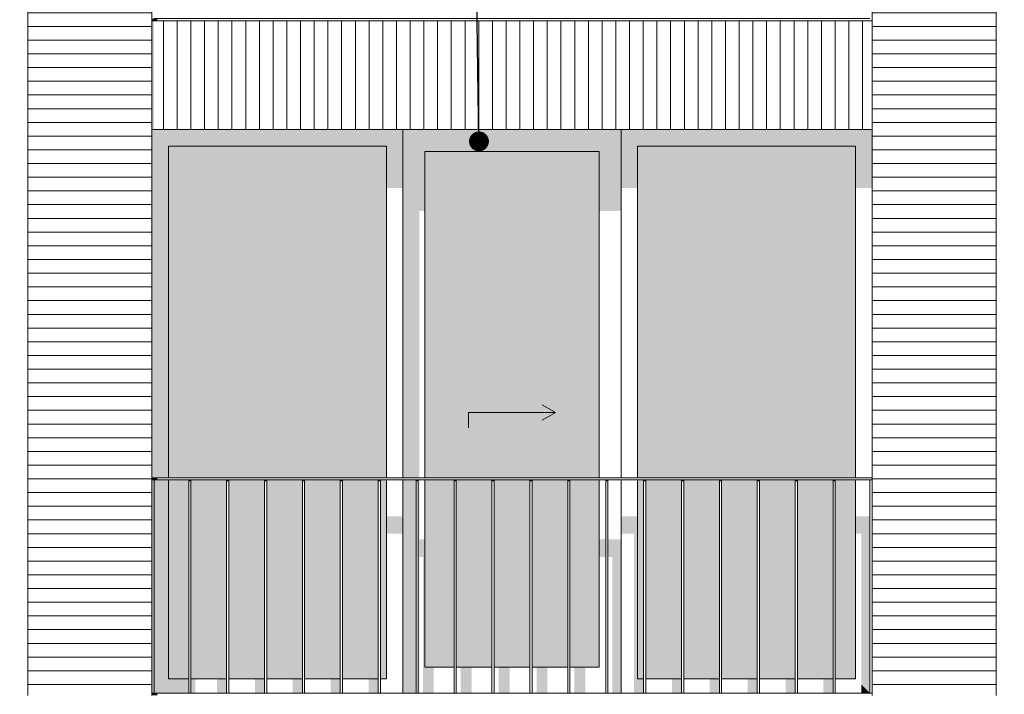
# Model space of a CAD drawing. Header units: millimetres. Extents: x -25778 to 297771, y -21930 to 17454.
# Tile 29 of 109: x 146830 to 151355, y -16725 to -13625. Entities that reach past the tile are written whole.
import ezdxf

# ---------------------------------------------------------------- set-up
doc = ezdxf.new("R2010")
doc.units = ezdxf.units.MM
doc.header["$MEASUREMENT"] = 0
for name, color, linetype in [('34 Balustrades', 7, 'Continuous'), ('34 Balustrades 2D arcering', 7, 'Continuous'), ('New_21 Buitenwanden', 7, 'Continuous'), ('New_21 Buitenwanden 2D arcering', 7, 'Continuous'), ('New_21 Buitenwanden Afdek-arcering', 7, 'Continuous'), ('New_21 Buitenwanden Deuren', 7, 'Continuous'), ('New_21 Buitenwanden Ramen', 7, 'Continuous'), ('Tekst_dim 1_ 100 .DO', 7, 'Continuous')]:
    doc.layers.add(name, color=color, linetype=linetype)
doc.dimstyles.new('GENERATED_STYLE__2', dxfattribs={"dimtxt": 0.18, "dimasz": 182.4, "dimexe": 0.18, "dimexo": 0.0625, "dimgap": 0, "dimtad": 0, "dimtih": 1, "dimtoh": 1, "dimdec": 4, "dimzin": 0, "dimdsep": 46, "dimcen": 0.09, "dimadec": 0, "dimazin": 0, "dimtfac": 1, "dimtdec": 4, "dimtmove": 0, "dimatfit": 3, "dimldrblk": 'ARROWHEAD_11', "dimfxl": 1, "dimtolj": 1, "dimtzin": 0, "dimarcsym": 0})
pattern_1 = [(180, (160342.85, -19829.75), (0, 63), [])]

# ---------------------------------------------------------------- blocks, each defined once
blk = doc.blocks.new('Section Element_652_3', base_point=(160342.8, -19829.7))
at = {"layer": 'New_21 Buitenwanden Afdek-arcering', "linetype": 'Continuous', "lineweight": 0, "true_color": 0x000000}
h = blk.add_hatch(dxfattribs=at)
h.set_pattern_fill('920_Lijnen_horz__63_0003', color=18, style=0, pattern_type=2)
h.set_pattern_definition(pattern_1)
h.paths.add_polyline_path([(150747.8, -13629.7), (150747.8, -16729.7), (151317.8, -16729.7), (151317.8, -13629.7)])
at = {"layer": 'New_21 Buitenwanden', "color": 7, "linetype": 'Continuous', "lineweight": 0}
for p, q in [((150747.8, -13629.7), (150747.8, -16729.7)), ((151317.8, -16729.7), (151317.8, -13629.7))]:
    blk.add_line(p, q, dxfattribs=at)
blk = doc.blocks.new('Section Element_653_3', base_point=(160342.8, -19829.7))
at = {"layer": 'New_21 Buitenwanden 2D arcering', "linetype": 'Continuous', "lineweight": 0, "true_color": 0x1e2122}
blk.add_hatch(color=250, dxfattribs=at).paths.add_polyline_path([(150747.8, -10479.7), (150747.8, -10508), (151317.8, -10508), (151317.8, -10479.7)])
at = {"layer": 'New_21 Buitenwanden Afdek-arcering', "linetype": 'Continuous', "lineweight": 0, "true_color": 0x000000}
h = blk.add_hatch(dxfattribs=at)
h.set_pattern_fill('920_Lijnen_horz__63_0003', color=18, style=0, pattern_type=2)
h.set_pattern_definition([(180, (160342.85, -19829.75), (0, 63), [])])
h.paths.add_polyline_path([(150747.8, -10479.7), (150747.8, -13629.7), (151317.8, -13629.7), (151317.8, -10479.7)])
at = {"layer": 'New_21 Buitenwanden', "color": 7, "linetype": 'Continuous', "lineweight": 0}
for p, q in [((151317.8, -13629.7), (151317.8, -10479.7)), ((150747.8, -11029.7), (150747.8, -13629.7))]:
    blk.add_line(p, q, dxfattribs=at)
blk = doc.blocks.new('Section Element_659_3', base_point=(160342.8, -19829.7))
at = {"layer": 'New_21 Buitenwanden 2D arcering', "linetype": 'Continuous', "lineweight": 0, "true_color": 0x1e2122}
blk.add_hatch(color=250, dxfattribs=at).paths.add_polyline_path([(147437.8, -13629.7), (147437.8, -14129.7), (147447.8, -14129.7), (147447.8, -13629.7)])
at = {"layer": 'New_21 Buitenwanden Afdek-arcering', "linetype": 'Continuous', "lineweight": 0, "true_color": 0x000000}
h = blk.add_hatch(dxfattribs=at)
h.set_pattern_fill('930_Lijnen_vert__63_0003', color=18, style=0, pattern_type=2)
h.set_pattern_definition([(90, (160342.85, -19829.75), (63, 0), [])])
h.paths.add_polyline_path([(147437.8, -13629.7), (147437.8, -14129.7), (150747.8, -14129.7), (150747.8, -13629.7)])
at = {"layer": 'New_21 Buitenwanden', "color": 7, "linetype": 'Continuous', "lineweight": 0}
for p, q in [((147437.8, -13629.7), (150747.8, -13629.7)), ((147437.8, -14129.7), (150747.8, -14129.7))]:
    blk.add_line(p, q, dxfattribs=at)
blk = doc.blocks.new('Section Element_702_3', base_point=(160342.8, -19829.7))
at = {"layer": 'New_21 Buitenwanden Afdek-arcering', "linetype": 'Continuous', "lineweight": 0, "true_color": 0x000000}
h = blk.add_hatch(dxfattribs=at)
h.set_pattern_fill('920_Lijnen_horz__63_0003', color=18, style=0, pattern_type=2)
h.set_pattern_definition(pattern_1)
h.paths.add_polyline_path([(146867.8, -13629.7), (146867.8, -16729.7), (147437.8, -16729.7), (147437.8, -13629.7)])
at = {"layer": 'New_21 Buitenwanden', "color": 7, "linetype": 'Continuous', "lineweight": 0}
for p, q in [((146867.8, -13629.7), (146867.8, -16729.7)), ((147437.8, -13629.7), (147437.8, -16729.7))]:
    blk.add_line(p, q, dxfattribs=at)
blk = doc.blocks.new('Section Element_703_3', base_point=(160342.8, -19829.7))
at = {"layer": 'New_21 Buitenwanden 2D arcering', "linetype": 'Continuous', "lineweight": 0, "true_color": 0x1e2122}
blk.add_hatch(color=250, dxfattribs=at).paths.add_polyline_path([(147437.8, -10479.7), (146867.8, -10479.7), (146867.8, -10508), (147437.8, -10508)])
at = {"layer": 'New_21 Buitenwanden Afdek-arcering', "linetype": 'Continuous', "lineweight": 0, "true_color": 0x000000}
h = blk.add_hatch(dxfattribs=at)
h.set_pattern_fill('920_Lijnen_horz__63_0003', color=18, style=0, pattern_type=2)
h.set_pattern_definition([(180, (160342.85, -19829.75), (0, 63), [])])
h.paths.add_polyline_path([(146867.8, -13629.7), (147437.8, -13629.7), (147437.8, -10479.7), (146867.8, -10479.7)])
at = {"layer": 'New_21 Buitenwanden', "color": 7, "linetype": 'Continuous', "lineweight": 0}
for p, q in [((146867.8, -10479.7), (146867.8, -13629.7)), ((147437.8, -11029.7), (147437.8, -13629.7))]:
    blk.add_line(p, q, dxfattribs=at)
blk = doc.blocks.new('Section Element_762_3', base_point=(160342.8, -19829.7))
at = {"layer": '34 Balustrades 2D arcering', "linetype": 'Continuous', "lineweight": 0, "true_color": 0x1e2122}
blk.add_hatch(color=250, dxfattribs=at).paths.add_polyline_path([(147437.8, -13629.7), (147462.8, -13629.7), (147462.8, -13619.7), (147437.8, -13619.7)])
at = {"layer": '34 Balustrades', "color": 9, "linetype": 'Continuous', "lineweight": 0}
blk.add_line((150737.8, -13619.7), (147447.8, -13619.7), dxfattribs=at)
blk = doc.blocks.new('Section Element_765_3', base_point=(160342.8, -19829.7))
at = {"layer": '34 Balustrades 2D arcering', "linetype": 'Continuous', "lineweight": 0, "true_color": 0x1e2122}
blk.add_hatch(color=250, dxfattribs=at).paths.add_polyline_path([(147437.8, -15729.7), (147437.8, -15739.7), (147462.8, -15739.7), (147462.8, -15729.7)])
at = {"layer": '34 Balustrades', "color": 9, "linetype": 'Continuous', "lineweight": 0}
for p, q in [((150747.8, -15729.7), (147437.8, -15729.7)), ((150737.8, -15739.7), (147447.8, -15739.7))]:
    blk.add_line(p, q, dxfattribs=at)
blk = doc.blocks.new('Section Element_766_3', base_point=(160342.8, -19829.7))
at = {"layer": '34 Balustrades 2D arcering', "linetype": 'Continuous', "lineweight": 0, "true_color": 0x1e2122}
blk.add_hatch(color=250, dxfattribs=at).paths.add_polyline_path([(147437.8, -16719.7), (147437.8, -16729.7), (147462.8, -16729.7), (147462.8, -16719.7)])
at = {"layer": '34 Balustrades', "color": 9, "linetype": 'Continuous', "lineweight": 0}
blk.add_line((150737.8, -16719.7), (147447.8, -16719.7), dxfattribs=at)
blk = doc.blocks.new('Section Element_767_3', base_point=(160342.8, -19829.7))
at = {"layer": 'New_21 Buitenwanden 2D arcering', "linetype": 'Continuous', "lineweight": 0, "true_color": 0x1e2122}
for points in [[(150671.8, -14205.7), (150747.8, -14129.7), (149593.8, -14129.7), (149669.8, -14205.7)], [(149593.8, -14129.7), (149593.8, -14398.4), (149669.8, -14398.4), (149669.8, -14205.7)], [(150671.8, -14398.4), (150747.8, -14398.4), (150747.8, -14129.7), (150671.8, -14205.7)], [(149669.8, -14205.7), (149669.8, -15729.7), (149704.8, -15729.7), (149704.8, -14447.9), (150671.8, -14447.9), (150671.8, -14205.7)], [(149669.8, -16653.7), (149697.6, -16653.7), (149697.6, -15739.7), (149669.8, -15739.7)], [(149593.8, -15987.2), (149653.4, -15987.2), (149653.4, -16670.2), (149669.8, -16653.7), (149669.8, -15906.5), (149593.8, -15906.5)], [(150737.8, -15906.5), (150671.8, -15906.5), (150671.8, -15987.2), (150698.6, -15987.2), (150698.6, -16680.5), (150737.8, -16719.7)], [(149707.6, -16653.7), (149738.4, -16653.7), (149738.4, -16036.7), (149862.6, -16036.7), (149862.6, -16653.7), (149871.8, -16653.7), (149871.8, -15956), (149707.6, -15956)], [(149881.8, -16653.7), (149912.6, -16653.7), (149912.6, -16036.7), (150036.8, -16036.7), (150036.8, -16653.7), (150046, -16653.7), (150046, -15956), (149881.8, -15956)], [(150056, -16653.7), (150086.8, -16653.7), (150086.8, -16036.7), (150211, -16036.7), (150211, -16653.7), (150220.2, -16653.7), (150220.2, -15956), (150056, -15956)], [(150230.2, -16653.7), (150261, -16653.7), (150261, -16036.7), (150385.2, -16036.7), (150385.2, -16653.7), (150394.4, -16653.7), (150394.4, -15956), (150230.2, -15956)], [(150404.4, -16653.7), (150435.2, -16653.7), (150435.2, -16036.7), (150559.4, -16036.7), (150559.4, -16653.7), (150568.6, -16653.7), (150568.6, -15956), (150404.4, -15956)], [(150578.6, -16653.7), (150609.4, -16653.7), (150609.4, -16036.7), (150671.8, -16036.7), (150671.8, -15956), (150578.6, -15956)], [(149669.8, -16653.7), (149653.4, -16670.2), (149653.4, -16719.7), (149697.6, -16719.7), (149697.6, -16653.7)], [(149871.8, -16653.7), (149827.6, -16653.7), (149827.6, -16719.7), (149871.8, -16719.7)], [(150046, -16653.7), (150001.8, -16653.7), (150001.8, -16719.7), (150046, -16719.7)], [(150220.2, -16653.7), (150176, -16653.7), (150176, -16719.7), (150220.2, -16719.7)], [(150394.4, -16653.7), (150350.2, -16653.7), (150350.2, -16719.7), (150394.4, -16719.7)], [(150568.6, -16653.7), (150524.4, -16653.7), (150524.4, -16719.7), (150568.6, -16719.7)], [(150698.6, -16719.7), (150737.8, -16719.7), (150698.6, -16680.5)]]:
    blk.add_hatch(color=250, dxfattribs=at).paths.add_polyline_path(points)
at = {"layer": 'New_21 Buitenwanden Afdek-arcering', "linetype": 'Continuous', "lineweight": 0, "true_color": 0x99a3a6}
for points in [[(149669.8, -14205.7), (149669.8, -15729.7), (150671.8, -15729.7), (150671.8, -14205.7)], [(149669.8, -16653.7), (149697.6, -16653.7), (149697.6, -15739.7), (149669.8, -15739.7)], [(149707.6, -15739.7), (149707.6, -16653.7), (149871.8, -16653.7), (149871.8, -15739.7)], [(149881.8, -16653.7), (150046, -16653.7), (150046, -15739.7), (149881.8, -15739.7)], [(150056, -15739.7), (150056, -16653.7), (150220.2, -16653.7), (150220.2, -15739.7)], [(150230.2, -15739.7), (150230.2, -16653.7), (150394.4, -16653.7), (150394.4, -15739.7)], [(150404.4, -15739.7), (150404.4, -16653.7), (150568.6, -16653.7), (150568.6, -15739.7)], [(150671.8, -15739.7), (150578.6, -15739.7), (150578.6, -16653.7), (150671.8, -16653.7)]]:
    blk.add_hatch(color=253, dxfattribs=at).paths.add_polyline_path(points)
at = {"layer": 'New_21 Buitenwanden Ramen', "color": 7, "linetype": 'Continuous', "lineweight": 0}
for p, q in [((149593.8, -14129.7), (149593.8, -15729.7)), ((149669.8, -15729.7), (149669.8, -14205.7)), ((149669.8, -14205.7), (150671.8, -14205.7)), ((150671.8, -14205.7), (150671.8, -15729.7)), ((149593.8, -15739.7), (149593.8, -16719.7)), ((149669.8, -16653.7), (149669.8, -15739.7)), ((150671.8, -15739.7), (150671.8, -16653.7)), ((149697.6, -16653.7), (149669.8, -16653.7)), ((149871.8, -16653.7), (149707.6, -16653.7)), ((150046, -16653.7), (149881.8, -16653.7)), ((150220.2, -16653.7), (150056, -16653.7)), ((150394.4, -16653.7), (150230.2, -16653.7)), ((150568.6, -16653.7), (150404.4, -16653.7)), ((150671.8, -16653.7), (150578.6, -16653.7))]:
    blk.add_line(p, q, dxfattribs=at)
blk = doc.blocks.new('Section Element_768_3', base_point=(160342.8, -19829.7))
at = {"layer": 'New_21 Buitenwanden 2D arcering', "linetype": 'Continuous', "lineweight": 0, "true_color": 0x1e2122}
for points in [[(147513.8, -14205.7), (147437.8, -14129.7), (147437.8, -15729.7), (147513.8, -15729.7)], [(148515.8, -14205.7), (148591.8, -14129.7), (147437.8, -14129.7), (147513.8, -14205.7)], [(148515.8, -14205.7), (148515.8, -14398.4), (148591.8, -14398.4), (148591.8, -14129.7)], [(147513.8, -14205.7), (147513.8, -15729.7), (147672.8, -15729.7), (147672.8, -14447.9), (148515.8, -14447.9), (148515.8, -14205.7)], [(147447.8, -15739.7), (147447.8, -16719.7), (147513.8, -16653.7), (147513.8, -15739.7)], [(147513.8, -15739.7), (147513.8, -16653.7), (147607.1, -16653.7), (147607.1, -15739.7)], [(147617.1, -16653.7), (147672.8, -16653.7), (147672.8, -16036.7), (147772.1, -16036.7), (147772.1, -16653.7), (147781.3, -16653.7), (147781.3, -15956), (147672.8, -15956), (147672.8, -15739.7), (147617.1, -15739.7)], [(148591.8, -15906.5), (148515.8, -15906.5), (148515.8, -15987.2), (148591.8, -15987.2)], [(147791.3, -16653.7), (147822.1, -16653.7), (147822.1, -16036.7), (147946.3, -16036.7), (147946.3, -16653.7), (147955.5, -16653.7), (147955.5, -15956), (147791.3, -15956)], [(147965.5, -16653.7), (147996.3, -16653.7), (147996.3, -16036.7), (148120.5, -16036.7), (148120.5, -16653.7), (148129.7, -16653.7), (148129.7, -15956), (147965.5, -15956)], [(148139.7, -16653.7), (148170.5, -16653.7), (148170.5, -16036.7), (148294.7, -16036.7), (148294.7, -16653.7), (148303.9, -16653.7), (148303.9, -15956), (148139.7, -15956)], [(148313.9, -16653.7), (148344.7, -16653.7), (148344.7, -16036.7), (148468.9, -16036.7), (148468.9, -16653.7), (148478.1, -16653.7), (148478.1, -15956), (148313.9, -15956)], [(148488.1, -16653.7), (148515.8, -16653.7), (148515.8, -15956), (148488.1, -15956)], [(147447.8, -16719.7), (147607.1, -16719.7), (147607.1, -16653.7), (147513.8, -16653.7)], [(147637.8, -16653.7), (147617.1, -16653.7), (147617.1, -16719.7), (147637.8, -16719.7)], [(147737.1, -16719.7), (147781.3, -16719.7), (147781.3, -16653.7), (147737.1, -16653.7)], [(147955.5, -16653.7), (147911.3, -16653.7), (147911.3, -16719.7), (147955.5, -16719.7)], [(148129.7, -16653.7), (148085.5, -16653.7), (148085.5, -16719.7), (148129.7, -16719.7)], [(148303.9, -16653.7), (148259.7, -16653.7), (148259.7, -16719.7), (148303.9, -16719.7)], [(148478.1, -16653.7), (148433.9, -16653.7), (148433.9, -16719.7), (148478.1, -16719.7)]]:
    blk.add_hatch(color=250, dxfattribs=at).paths.add_polyline_path(points)
at = {"layer": 'New_21 Buitenwanden Afdek-arcering', "linetype": 'Continuous', "lineweight": 0, "true_color": 0x99a3a6}
for points in [[(147513.8, -14205.7), (147513.8, -15729.7), (148515.8, -15729.7), (148515.8, -14205.7)], [(147513.8, -15739.7), (147513.8, -16653.7), (147607.1, -16653.7), (147607.1, -15739.7)], [(147617.1, -16653.7), (147781.3, -16653.7), (147781.3, -15739.7), (147617.1, -15739.7)], [(147955.5, -15739.7), (147791.3, -15739.7), (147791.3, -16653.7), (147955.5, -16653.7)], [(147965.5, -16653.7), (148129.7, -16653.7), (148129.7, -15739.7), (147965.5, -15739.7)], [(148303.9, -15739.7), (148139.7, -15739.7), (148139.7, -16653.7), (148303.9, -16653.7)], [(148313.9, -16653.7), (148478.1, -16653.7), (148478.1, -15739.7), (148313.9, -15739.7)], [(148515.8, -15739.7), (148488.1, -15739.7), (148488.1, -16653.7), (148515.8, -16653.7)]]:
    blk.add_hatch(color=253, dxfattribs=at).paths.add_polyline_path(points)
at = {"layer": 'New_21 Buitenwanden Ramen', "color": 7, "linetype": 'Continuous', "lineweight": 0}
for p, q in [((148591.8, -15729.7), (148591.8, -14129.7)), ((147513.8, -15729.7), (147513.8, -14205.7)), ((147513.8, -14205.7), (148515.8, -14205.7)), ((148515.8, -14205.7), (148515.8, -15729.7)), ((147513.8, -16653.7), (147513.8, -15739.7)), ((148515.8, -15739.7), (148515.8, -16653.7)), ((148591.8, -16719.7), (148591.8, -15739.7)), ((147607.1, -16653.7), (147513.8, -16653.7)), ((147781.3, -16653.7), (147617.1, -16653.7)), ((147955.5, -16653.7), (147791.3, -16653.7)), ((148129.7, -16653.7), (147965.5, -16653.7)), ((148303.9, -16653.7), (148139.7, -16653.7)), ((148478.1, -16653.7), (148313.9, -16653.7)), ((148515.8, -16653.7), (148488.1, -16653.7))]:
    blk.add_line(p, q, dxfattribs=at)
blk = doc.blocks.new('Section Element_879_3', base_point=(160342.8, -19829.7))
at = {"layer": '34 Balustrades 2D arcering', "linetype": 'Continuous', "lineweight": 0, "true_color": 0x1e2122}
blk.add_hatch(color=250, dxfattribs=at).paths.add_polyline_path([(150578.6, -15739.7), (150568.6, -15739.7), (150568.6, -15746.8), (150578.6, -15746.8)])
at = {"layer": '34 Balustrades', "color": 9, "linetype": 'Continuous', "lineweight": 0}
for p, q in [((150568.6, -16719.7), (150568.6, -15739.7)), ((150578.6, -16719.7), (150578.6, -15739.7))]:
    blk.add_line(p, q, dxfattribs=at)
blk = doc.blocks.new('Section Element_880_3', base_point=(160342.8, -19829.7))
at = {"layer": '34 Balustrades 2D arcering', "linetype": 'Continuous', "lineweight": 0, "true_color": 0x1e2122}
blk.add_hatch(color=250, dxfattribs=at).paths.add_polyline_path([(150404.4, -15739.7), (150394.4, -15739.7), (150394.4, -15746.8), (150404.4, -15746.8)])
at = {"layer": '34 Balustrades', "color": 9, "linetype": 'Continuous', "lineweight": 0}
for p, q in [((150394.4, -16719.7), (150394.4, -15739.7)), ((150404.4, -16719.7), (150404.4, -15739.7))]:
    blk.add_line(p, q, dxfattribs=at)
blk = doc.blocks.new('Section Element_881_3', base_point=(160342.8, -19829.7))
at = {"layer": '34 Balustrades 2D arcering', "linetype": 'Continuous', "lineweight": 0, "true_color": 0x1e2122}
blk.add_hatch(color=250, dxfattribs=at).paths.add_polyline_path([(150230.2, -15739.7), (150220.2, -15739.7), (150220.2, -15746.8), (150230.2, -15746.8)])
at = {"layer": '34 Balustrades', "color": 9, "linetype": 'Continuous', "lineweight": 0}
for p, q in [((150220.2, -16719.7), (150220.2, -15739.7)), ((150230.2, -16719.7), (150230.2, -15739.7))]:
    blk.add_line(p, q, dxfattribs=at)
blk = doc.blocks.new('Section Element_882_3', base_point=(160342.8, -19829.7))
at = {"layer": '34 Balustrades 2D arcering', "linetype": 'Continuous', "lineweight": 0, "true_color": 0x1e2122}
blk.add_hatch(color=250, dxfattribs=at).paths.add_polyline_path([(150056, -15739.7), (150046, -15739.7), (150046, -15746.8), (150056, -15746.8)])
at = {"layer": '34 Balustrades', "color": 9, "linetype": 'Continuous', "lineweight": 0}
for p, q in [((150046, -16719.7), (150046, -15739.7)), ((150056, -16719.7), (150056, -15739.7))]:
    blk.add_line(p, q, dxfattribs=at)
blk = doc.blocks.new('Section Element_883_3', base_point=(160342.8, -19829.7))
at = {"layer": '34 Balustrades 2D arcering', "linetype": 'Continuous', "lineweight": 0, "true_color": 0x1e2122}
blk.add_hatch(color=250, dxfattribs=at).paths.add_polyline_path([(149881.8, -15739.7), (149871.8, -15739.7), (149871.8, -15746.8), (149881.8, -15746.8)])
at = {"layer": '34 Balustrades', "color": 9, "linetype": 'Continuous', "lineweight": 0}
for p, q in [((149871.8, -16719.7), (149871.8, -15739.7)), ((149881.8, -16719.7), (149881.8, -15739.7))]:
    blk.add_line(p, q, dxfattribs=at)
blk = doc.blocks.new('Section Element_884_3', base_point=(160342.8, -19829.7))
at = {"layer": '34 Balustrades 2D arcering', "linetype": 'Continuous', "lineweight": 0, "true_color": 0x1e2122}
blk.add_hatch(color=250, dxfattribs=at).paths.add_polyline_path([(149707.6, -15739.7), (149697.6, -15739.7), (149697.6, -15746.8), (149707.6, -15746.8)])
at = {"layer": '34 Balustrades', "color": 9, "linetype": 'Continuous', "lineweight": 0}
for p, q in [((149697.6, -16719.7), (149697.6, -15739.7)), ((149707.6, -16719.7), (149707.6, -15739.7))]:
    blk.add_line(p, q, dxfattribs=at)
blk = doc.blocks.new('Section Element_885_3', base_point=(160342.8, -19829.7))
at = {"layer": '34 Balustrades 2D arcering', "linetype": 'Continuous', "lineweight": 0, "true_color": 0x1e2122}
blk.add_hatch(color=250, dxfattribs=at).paths.add_polyline_path([(149533.4, -15739.7), (149523.4, -15739.7), (149523.4, -15746.8), (149533.4, -15746.8)])
at = {"layer": '34 Balustrades', "color": 9, "linetype": 'Continuous', "lineweight": 0}
for p, q in [((149523.4, -16719.7), (149523.4, -15739.7)), ((149533.4, -16719.7), (149533.4, -15739.7))]:
    blk.add_line(p, q, dxfattribs=at)
blk = doc.blocks.new('Section Element_886_3', base_point=(160342.8, -19829.7))
at = {"layer": '34 Balustrades 2D arcering', "linetype": 'Continuous', "lineweight": 0, "true_color": 0x1e2122}
blk.add_hatch(color=250, dxfattribs=at).paths.add_polyline_path([(149359.2, -15739.7), (149349.2, -15739.7), (149349.2, -15746.8), (149359.2, -15746.8)])
at = {"layer": '34 Balustrades', "color": 9, "linetype": 'Continuous', "lineweight": 0}
for p, q in [((149349.2, -16719.7), (149349.2, -15739.7)), ((149359.2, -16719.7), (149359.2, -15739.7))]:
    blk.add_line(p, q, dxfattribs=at)
blk = doc.blocks.new('Section Element_887_3', base_point=(160342.8, -19829.7))
at = {"layer": '34 Balustrades 2D arcering', "linetype": 'Continuous', "lineweight": 0, "true_color": 0x1e2122}
blk.add_hatch(color=250, dxfattribs=at).paths.add_polyline_path([(149185, -15739.7), (149175, -15739.7), (149175, -15746.8), (149185, -15746.8)])
at = {"layer": '34 Balustrades', "color": 9, "linetype": 'Continuous', "lineweight": 0}
for p, q in [((149175, -16719.7), (149175, -15739.7)), ((149185, -16719.7), (149185, -15739.7))]:
    blk.add_line(p, q, dxfattribs=at)
blk = doc.blocks.new('Section Element_888_3', base_point=(160342.8, -19829.7))
at = {"layer": '34 Balustrades 2D arcering', "linetype": 'Continuous', "lineweight": 0, "true_color": 0x1e2122}
blk.add_hatch(color=250, dxfattribs=at).paths.add_polyline_path([(149010.7, -15739.7), (149000.7, -15739.7), (149000.7, -15746.8), (149010.7, -15746.8)])
at = {"layer": '34 Balustrades', "color": 9, "linetype": 'Continuous', "lineweight": 0}
for p, q in [((149000.7, -16719.7), (149000.7, -15739.7)), ((149010.7, -16719.7), (149010.7, -15739.7))]:
    blk.add_line(p, q, dxfattribs=at)
blk = doc.blocks.new('Section Element_889_3', base_point=(160342.8, -19829.7))
at = {"layer": '34 Balustrades 2D arcering', "linetype": 'Continuous', "lineweight": 0, "true_color": 0x1e2122}
blk.add_hatch(color=250, dxfattribs=at).paths.add_polyline_path([(148836.5, -15739.7), (148826.5, -15739.7), (148826.5, -15746.8), (148836.5, -15746.8)])
at = {"layer": '34 Balustrades', "color": 9, "linetype": 'Continuous', "lineweight": 0}
for p, q in [((148826.5, -16719.7), (148826.5, -15739.7)), ((148836.5, -16719.7), (148836.5, -15739.7))]:
    blk.add_line(p, q, dxfattribs=at)
blk = doc.blocks.new('Section Element_890_3', base_point=(160342.8, -19829.7))
at = {"layer": '34 Balustrades 2D arcering', "linetype": 'Continuous', "lineweight": 0, "true_color": 0x1e2122}
blk.add_hatch(color=250, dxfattribs=at).paths.add_polyline_path([(148662.3, -15739.7), (148652.3, -15739.7), (148652.3, -15746.8), (148662.3, -15746.8)])
at = {"layer": '34 Balustrades', "color": 9, "linetype": 'Continuous', "lineweight": 0}
for p, q in [((148652.3, -16719.7), (148652.3, -15739.7)), ((148662.3, -16719.7), (148662.3, -15739.7))]:
    blk.add_line(p, q, dxfattribs=at)
blk = doc.blocks.new('Section Element_891_3', base_point=(160342.8, -19829.7))
at = {"layer": '34 Balustrades 2D arcering', "linetype": 'Continuous', "lineweight": 0, "true_color": 0x1e2122}
blk.add_hatch(color=250, dxfattribs=at).paths.add_polyline_path([(148478.1, -15746.8), (148488.1, -15746.8), (148488.1, -15739.7), (148478.1, -15739.7)])
at = {"layer": '34 Balustrades', "color": 9, "linetype": 'Continuous', "lineweight": 0}
for p, q in [((148478.1, -16719.7), (148478.1, -15739.7)), ((148488.1, -16719.7), (148488.1, -15739.7))]:
    blk.add_line(p, q, dxfattribs=at)
blk = doc.blocks.new('Section Element_892_3', base_point=(160342.8, -19829.7))
at = {"layer": '34 Balustrades 2D arcering', "linetype": 'Continuous', "lineweight": 0, "true_color": 0x1e2122}
blk.add_hatch(color=250, dxfattribs=at).paths.add_polyline_path([(148303.9, -15746.8), (148313.9, -15746.8), (148313.9, -15739.7), (148303.9, -15739.7)])
at = {"layer": '34 Balustrades', "color": 9, "linetype": 'Continuous', "lineweight": 0}
for p, q in [((148303.9, -16719.7), (148303.9, -15739.7)), ((148313.9, -16719.7), (148313.9, -15739.7))]:
    blk.add_line(p, q, dxfattribs=at)
blk = doc.blocks.new('Section Element_893_3', base_point=(160342.8, -19829.7))
at = {"layer": '34 Balustrades 2D arcering', "linetype": 'Continuous', "lineweight": 0, "true_color": 0x1e2122}
blk.add_hatch(color=250, dxfattribs=at).paths.add_polyline_path([(148139.7, -15739.7), (148129.7, -15739.7), (148129.7, -15746.8), (148139.7, -15746.8)])
at = {"layer": '34 Balustrades', "color": 9, "linetype": 'Continuous', "lineweight": 0}
for p, q in [((148129.7, -16719.7), (148129.7, -15739.7)), ((148139.7, -16719.7), (148139.7, -15739.7))]:
    blk.add_line(p, q, dxfattribs=at)
blk = doc.blocks.new('Section Element_894_3', base_point=(160342.8, -19829.7))
at = {"layer": '34 Balustrades 2D arcering', "linetype": 'Continuous', "lineweight": 0, "true_color": 0x1e2122}
blk.add_hatch(color=250, dxfattribs=at).paths.add_polyline_path([(147965.5, -15739.7), (147955.5, -15739.7), (147955.5, -15746.8), (147965.5, -15746.8)])
at = {"layer": '34 Balustrades', "color": 9, "linetype": 'Continuous', "lineweight": 0}
for p, q in [((147955.5, -16719.7), (147955.5, -15739.7)), ((147965.5, -16719.7), (147965.5, -15739.7))]:
    blk.add_line(p, q, dxfattribs=at)
blk = doc.blocks.new('Section Element_895_3', base_point=(160342.8, -19829.7))
at = {"layer": '34 Balustrades 2D arcering', "linetype": 'Continuous', "lineweight": 0, "true_color": 0x1e2122}
blk.add_hatch(color=250, dxfattribs=at).paths.add_polyline_path([(147781.3, -15746.8), (147791.3, -15746.8), (147791.3, -15739.7), (147781.3, -15739.7)])
at = {"layer": '34 Balustrades', "color": 9, "linetype": 'Continuous', "lineweight": 0}
for p, q in [((147781.3, -16719.7), (147781.3, -15739.7)), ((147791.3, -16719.7), (147791.3, -15739.7))]:
    blk.add_line(p, q, dxfattribs=at)
blk = doc.blocks.new('Section Element_896_3', base_point=(160342.8, -19829.7))
at = {"layer": '34 Balustrades 2D arcering', "linetype": 'Continuous', "lineweight": 0, "true_color": 0x1e2122}
blk.add_hatch(color=250, dxfattribs=at).paths.add_polyline_path([(147617.1, -15739.7), (147607.1, -15739.7), (147607.1, -15746.8), (147617.1, -15746.8)])
at = {"layer": '34 Balustrades', "color": 9, "linetype": 'Continuous', "lineweight": 0}
for p, q in [((147607.1, -16719.7), (147607.1, -15739.7)), ((147617.1, -16719.7), (147617.1, -15739.7))]:
    blk.add_line(p, q, dxfattribs=at)
blk = doc.blocks.new('Section Element_897_3', base_point=(160342.8, -19829.7))
at = {"layer": '34 Balustrades', "color": 9, "linetype": 'Continuous', "lineweight": 0}
for p, q in [((150747.8, -15739.7), (150737.8, -15739.7)), ((150737.8, -16719.7), (150737.8, -15739.7)), ((150747.8, -16719.7), (150737.8, -16719.7))]:
    blk.add_line(p, q, dxfattribs=at)
blk = doc.blocks.new('Section Element_898_3', base_point=(160342.8, -19829.7))
at = {"layer": '34 Balustrades 2D arcering', "linetype": 'Continuous', "lineweight": 0, "true_color": 0x1e2122}
blk.add_hatch(color=250, dxfattribs=at).paths.add_polyline_path([(147447.8, -16719.7), (147447.8, -15739.7), (147437.8, -15739.7), (147437.8, -16719.7)])
at = {"layer": '34 Balustrades', "color": 9, "linetype": 'Continuous', "lineweight": 0}
for p, q in [((147447.8, -15739.7), (147437.8, -15739.7)), ((147447.8, -16719.7), (147447.8, -15739.7)), ((147447.8, -16719.7), (147437.8, -16719.7))]:
    blk.add_line(p, q, dxfattribs=at)
blk = doc.blocks.new('Section Element_960_3', base_point=(160342.8, -19829.7))
at = {"layer": 'New_21 Buitenwanden 2D arcering', "linetype": 'Continuous', "lineweight": 0, "true_color": 0x1e2122}
for points in [[(148591.8, -14129.7), (148591.8, -14229.7), (148691.8, -14229.7), (149493.8, -14229.7), (149593.8, -14229.7), (149593.8, -14129.7)], [(148591.8, -14229.7), (148591.8, -15729.7), (148666.8, -15729.7), (148666.8, -14504.5), (148691.8, -14504.5), (148691.8, -14229.7)], [(149493.8, -14229.7), (148691.8, -14229.7), (148691.8, -15729.7), (148711.8, -15729.7), (148711.8, -14532.8), (149493.8, -14532.8)], [(149493.8, -14504.5), (149593.8, -14504.5), (149593.8, -14229.7), (149493.8, -14229.7)], [(148652.3, -15739.7), (148591.8, -15739.7), (148591.8, -16599.7), (148652.3, -16599.7)], [(148662.3, -15739.7), (148662.3, -16599.7), (148666.8, -16599.7), (148666.8, -16093.3), (148683.1, -16093.3), (148683.1, -16599.7), (148691.8, -16599.7), (148691.8, -16012.6), (148666.8, -16012.6), (148666.8, -15739.7)], [(148691.8, -16599.7), (148753.1, -16599.7), (148753.1, -16121.6), (148826.5, -16121.6), (148826.5, -16040.9), (148711.8, -16040.9), (148711.8, -15739.7), (148691.8, -15739.7)], [(149523.4, -16012.6), (149493.8, -16012.6), (149493.8, -16093.3), (149523.4, -16093.3)], [(149533.4, -16093.3), (149554.2, -16093.3), (149554.2, -16599.7), (149593.8, -16599.7), (149593.8, -16012.6), (149533.4, -16012.6)], [(149000.7, -16040.9), (148836.5, -16040.9), (148836.5, -16121.6), (148877.3, -16121.6), (148877.3, -16599.7), (148927.3, -16599.7), (148927.3, -16121.6), (149000.7, -16121.6)], [(149010.7, -16121.6), (149051.5, -16121.6), (149051.5, -16599.7), (149101.5, -16599.7), (149101.5, -16121.6), (149175, -16121.6), (149175, -16040.9), (149010.7, -16040.9)], [(149185, -16121.6), (149225.7, -16121.6), (149225.7, -16599.7), (149275.7, -16599.7), (149275.7, -16121.6), (149349.2, -16121.6), (149349.2, -16040.9), (149185, -16040.9)], [(149359.2, -16121.6), (149400, -16121.6), (149400, -16599.7), (149450, -16599.7), (149450, -16121.6), (149493.8, -16121.6), (149493.8, -16040.9), (149359.2, -16040.9)], [(148591.8, -16719.7), (148652.3, -16719.7), (148652.3, -16599.7), (148591.8, -16599.7)], [(148666.8, -16599.7), (148662.3, -16599.7), (148662.3, -16719.7), (148666.8, -16719.7)], [(148683.1, -16719.7), (148733.1, -16719.7), (148733.1, -16599.7), (148683.1, -16599.7)], [(148907.3, -16599.7), (148857.3, -16599.7), (148857.3, -16719.7), (148907.3, -16719.7)], [(149081.5, -16599.7), (149031.5, -16599.7), (149031.5, -16719.7), (149081.5, -16719.7)], [(149205.7, -16599.7), (149205.7, -16719.7), (149255.7, -16719.7), (149255.7, -16599.7)], [(149430, -16599.7), (149380, -16599.7), (149380, -16719.7), (149430, -16719.7)], [(149554.2, -16599.7), (149554.2, -16719.7), (149593.8, -16719.7), (149593.8, -16599.7)]]:
    blk.add_hatch(color=250, dxfattribs=at).paths.add_polyline_path(points)
at = {"layer": 'New_21 Buitenwanden Afdek-arcering', "linetype": 'Continuous', "lineweight": 0, "true_color": 0x99a3a6}
for points in [[(149493.8, -14229.7), (148691.8, -14229.7), (148691.8, -15729.7), (149493.8, -15729.7)], [(148691.8, -16599.7), (148826.5, -16599.7), (148826.5, -15739.7), (148691.8, -15739.7)], [(148836.5, -15739.7), (148836.5, -16599.7), (149000.7, -16599.7), (149000.7, -15739.7)], [(149010.7, -15739.7), (149010.7, -16599.7), (149175, -16599.7), (149175, -15739.7)], [(149185, -16599.7), (149349.2, -16599.7), (149349.2, -15739.7), (149185, -15739.7)], [(149359.2, -15739.7), (149359.2, -16599.7), (149493.8, -16599.7), (149493.8, -15739.7)]]:
    blk.add_hatch(color=253, dxfattribs=at).paths.add_polyline_path(points)
at = {"layer": 'New_21 Buitenwanden Deuren', "color": 7, "linetype": 'Continuous', "lineweight": 0}
for p, q in [((148691.8, -14229.7), (148691.8, -15729.7)), ((149493.8, -14229.7), (148691.8, -14229.7)), ((149493.8, -15729.7), (149493.8, -14229.7)), ((148892.8, -15429.7), (149292.8, -15429.7)), ((148892.8, -15429.7), (148892.8, -15499.7)), ((149292.8, -15429.7), (149232.2, -15394.7)), ((149292.8, -15429.7), (149232.2, -15464.7)), ((148691.8, -15739.7), (148691.8, -16599.7)), ((149493.8, -16599.7), (149493.8, -15739.7)), ((148691.8, -16599.7), (148826.5, -16599.7)), ((148836.5, -16599.7), (149000.7, -16599.7)), ((149010.7, -16599.7), (149175, -16599.7)), ((149185, -16599.7), (149349.2, -16599.7)), ((149359.2, -16599.7), (149493.8, -16599.7))]:
    blk.add_line(p, q, dxfattribs=at)
blk = doc.blocks.new('ARROWHEAD_11')
at = {"color": 0, "linetype": 'Continuous', "lineweight": 0}
blk.add_line((0, 0), (-1, 0), dxfattribs=at)
at = {"color": 0, "linetype": 'Continuous', "lineweight": 0, "const_width": 0.25, "flags": 128}
blk.add_lwpolyline([(-0.125, 0, 1), (0.125, 0, 1)], format="xyb", close=True, dxfattribs=at)

msp = doc.modelspace()

# ---------------------------------------------------------------- block references
at = {"layer": '34 Balustrades', "lineweight": 0}
for name in ['Section Element_762_3', 'Section Element_765_3', 'Section Element_898_3', 'Section Element_896_3', 'Section Element_895_3', 'Section Element_894_3', 'Section Element_893_3', 'Section Element_892_3', 'Section Element_891_3', 'Section Element_890_3', 'Section Element_889_3', 'Section Element_888_3', 'Section Element_887_3', 'Section Element_886_3', 'Section Element_885_3', 'Section Element_884_3', 'Section Element_883_3', 'Section Element_882_3', 'Section Element_881_3', 'Section Element_880_3', 'Section Element_879_3', 'Section Element_897_3', 'Section Element_766_3']:
    msp.add_blockref(name, (160342.8, -19829.7), dxfattribs=at)
at = {"layer": 'New_21 Buitenwanden', "lineweight": 0}
for name in ['Section Element_703_3', 'Section Element_653_3', 'Section Element_702_3', 'Section Element_659_3', 'Section Element_652_3']:
    msp.add_blockref(name, (160342.8, -19829.7), dxfattribs=at)
at = {"layer": 'New_21 Buitenwanden Deuren', "lineweight": 0}
msp.add_blockref('Section Element_960_3', (160342.8, -19829.7), dxfattribs=at)
at = {"layer": 'New_21 Buitenwanden Ramen', "lineweight": 0}
for name in ['Section Element_768_3', 'Section Element_767_3']:
    msp.add_blockref(name, (160342.8, -19829.7), dxfattribs=at)

# ---------------------------------------------------------------- leaders
at = {"layer": 'Tekst_dim 1_ 100 .DO', "color": 1, "linetype": 'Continuous', "lineweight": 0, "annotation_type": 0, "has_hookline": 1, "hookline_direction": 0, "text_width": 2552.2}
for points in [[(144422.8, -14183.9), (144340.4, -9001.8), (144522.8, -9001.8)], [(148941.1, -14183.9), (148858.7, -9001.8), (149041.1, -9001.8)]]:
    msp.add_leader(points, dimstyle='GENERATED_STYLE__2', dxfattribs=at)

doc.saveas('drawing.dxf')
